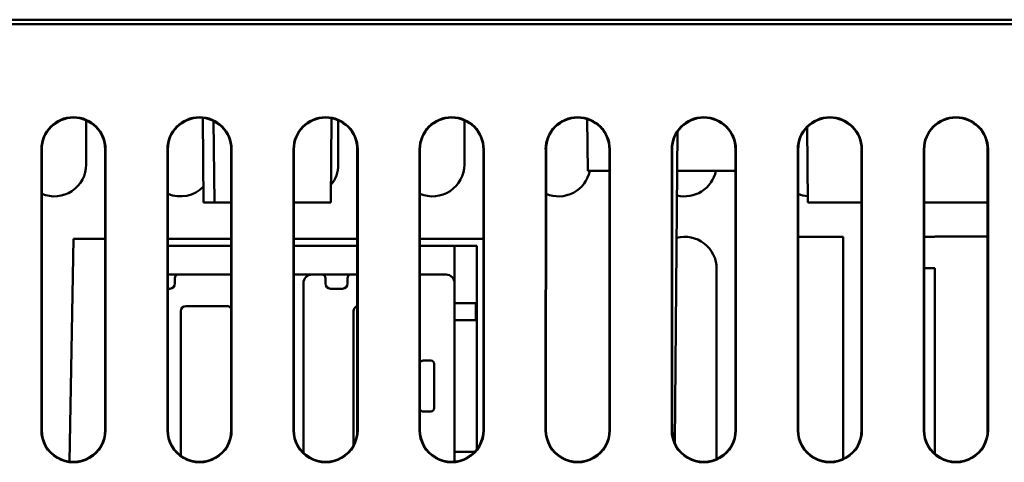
# Model space of a CAD drawing. Header units: inches. Extents: x 1.9 to 31.6, y 1 to 25.4.
# Tile 19 of 23: x 15.8 to 18.1, y 21 to 22. Entities that reach past the tile are written whole.
import ezdxf

# ---------------------------------------------------------------- set-up
doc = ezdxf.new("R2010")
doc.units = ezdxf.units.IN
doc.header["$MEASUREMENT"] = 0
doc.layers.add('Visible (ANSI)', color=7, linetype='Continuous', lineweight=50)

msp = doc.modelspace()

# ---------------------------------------------------------------- linework, layer by layer
at = {"layer": 'Visible (ANSI)'}
for p, q in [((13.8256, 21.979), (19.2069, 21.979)), ((19.1833, 21.969), (13.8492, 21.969)), ((15.9942, 21.7462), (15.9942, 21.644)), ((16.2661, 21.556), (16.2643, 21.752)), ((16.2911, 21.556), (16.2894, 21.7447)), ((16.5605, 21.556), (16.5622, 21.7511)), ((16.5782, 21.7462), (16.5782, 21.644)), ((16.8702, 21.7462), (16.8702, 21.644)), ((17.1559, 21.629), (17.1549, 21.749)), ((17.364, 21.7202), (17.3577, 20.9989)), ((17.6654, 21.556), (17.6638, 21.7299)), ((15.8904, 21.029), (15.8905, 21.679)), ((15.8913, 21.679), (15.8912, 21.029)), ((16.0382, 21.029), (16.0382, 21.679)), ((16.039, 21.679), (16.0391, 21.029)), ((16.1824, 21.029), (16.1825, 21.679)), ((16.1833, 21.679), (16.1832, 21.029)), ((16.3302, 21.029), (16.3302, 21.679)), ((16.331, 21.679), (16.3311, 21.029)), ((16.4744, 21.029), (16.4745, 21.679)), ((16.4753, 21.679), (16.4752, 21.029)), ((16.6222, 21.029), (16.6222, 21.679)), ((16.623, 21.679), (16.6231, 21.029)), ((16.7664, 21.029), (16.7665, 21.679)), ((16.7673, 21.679), (16.7672, 21.029)), ((16.9142, 21.029), (16.9142, 21.679)), ((16.915, 21.679), (16.9151, 21.029)), ((17.0584, 21.029), (17.0585, 21.679)), ((17.0593, 21.679), (17.0592, 21.029)), ((17.2062, 21.029), (17.2062, 21.679)), ((17.207, 21.679), (17.2071, 21.029)), ((17.3504, 21.029), (17.3505, 21.679)), ((17.3513, 21.679), (17.3512, 21.029)), ((17.4982, 21.029), (17.4982, 21.679)), ((17.499, 21.679), (17.4991, 21.029)), ((17.6424, 21.029), (17.6425, 21.679)), ((17.6433, 21.679), (17.6432, 21.029)), ((17.7902, 21.029), (17.7902, 21.679)), ((17.791, 21.679), (17.7911, 21.029)), ((17.9344, 21.029), (17.9345, 21.679)), ((17.9353, 21.679), (17.9352, 21.029)), ((18.0822, 21.029), (18.0822, 21.679)), ((18.083, 21.679), (18.0831, 21.029)), ((17.2062, 21.629), (17.1559, 21.629)), ((17.4982, 21.629), (17.3632, 21.629)), ((16.2911, 21.556), (16.2661, 21.556)), ((16.3302, 21.556), (16.2911, 21.556)), ((16.5605, 21.556), (16.4753, 21.556)), ((17.7902, 21.556), (17.6654, 21.556)), ((18.0822, 21.556), (17.9353, 21.556)), ((15.9554, 20.9561), (15.9644, 21.4721)), ((15.9644, 21.4721), (16.0382, 21.4721)), ((16.1833, 21.4721), (16.3302, 21.4721)), ((16.4753, 21.4721), (16.6222, 21.4721)), ((16.7673, 21.4721), (16.9142, 21.4721)), ((17.6433, 21.4768), (17.7472, 21.4768)), ((17.7472, 21.4768), (17.7473, 20.9621)), ((17.9353, 21.4768), (17.9597, 21.4768)), ((17.9597, 21.4768), (17.9597, 21.4769)), ((17.9597, 21.4769), (18.0822, 21.4769)), ((16.1833, 21.4559), (16.2621, 21.4559)), ((16.2621, 21.4559), (16.2758, 21.4559)), ((16.2758, 21.4559), (16.3302, 21.4559)), ((16.4753, 21.4559), (16.5309, 21.4559)), ((16.5309, 21.4559), (16.5445, 21.4559)), ((16.5445, 21.4559), (16.6222, 21.4559)), ((16.8476, 21.4559), (16.7673, 21.4559)), ((16.8476, 21.4559), (16.8992, 21.4559)), ((16.8476, 21.3693), (16.8476, 21.4559)), ((16.8992, 21.4559), (16.8992, 20.9844)), ((17.4543, 21.4026), (17.4543, 20.9616)), ((17.9597, 21.4038), (17.9353, 21.4038)), ((17.9597, 20.9742), (17.9597, 21.4038)), ((16.2075, 21.389), (16.1833, 21.389)), ((16.1996, 21.3811), (16.1996, 21.3681)), ((16.3302, 21.389), (16.2075, 21.389)), ((16.5169, 21.389), (16.4753, 21.389)), ((16.4972, 21.3693), (16.4972, 20.9765)), ((16.5405, 21.389), (16.5169, 21.389)), ((16.6075, 21.389), (16.5405, 21.389)), ((16.5484, 21.3681), (16.5484, 21.3811)), ((16.5996, 21.3811), (16.5996, 21.3681)), ((16.6222, 21.389), (16.6075, 21.389)), ((16.8279, 21.389), (16.7673, 21.389)), ((16.8476, 20.9558), (16.8476, 21.3693)), ((16.1878, 21.3563), (16.1833, 21.3563)), ((16.5878, 21.3563), (16.5602, 21.3563)), ((16.2134, 20.9696), (16.2134, 21.3043)), ((16.2252, 21.3162), (16.3197, 21.3162)), ((16.6134, 20.9939), (16.6134, 21.3043)), ((16.8476, 21.323), (16.8968, 21.323)), ((16.8968, 21.3204), (16.8968, 21.323)), ((16.8968, 21.3204), (16.8968, 21.3144)), ((16.8968, 21.3049), (16.8968, 21.3144)), ((16.8968, 21.3049), (16.8968, 21.3018)), ((16.8968, 21.2923), (16.8968, 21.3018)), ((16.8476, 21.2837), (16.8968, 21.2837)), ((16.8968, 21.2923), (16.8968, 21.2864)), ((16.8968, 21.2837), (16.8968, 21.2864)), ((16.7748, 21.1902), (16.7925, 21.1902)), ((16.8004, 21.1823), (16.8004, 21.0799)), ((16.7925, 21.0721), (16.7748, 21.0721)), ((16.8476, 20.9786), (16.8942, 20.9786))]:
    msp.add_line(p, q, dxfattribs=at)
for centre, radius, start, end in [((15.9647, 21.679), 0.0743, 0.0079, 179.9918), ((15.9647, 21.679), 0.0734, 0.0079, 179.9918), ((16.2567, 21.679), 0.0743, 0.0079, 179.9918), ((16.2567, 21.679), 0.0734, 0.0079, 179.9918), ((16.5487, 21.679), 0.0743, 0.0079, 179.9918), ((16.5487, 21.679), 0.0734, 0.0079, 179.9918), ((16.8407, 21.679), 0.0743, 0.0079, 179.9918), ((16.8407, 21.679), 0.0734, 0.0079, 179.9918), ((17.1327, 21.679), 0.0743, 0.0079, 179.9918), ((17.1327, 21.679), 0.0734, 0.0079, 179.9918), ((17.4247, 21.679), 0.0743, 0.0079, 179.9918), ((17.4247, 21.679), 0.0734, 0.0079, 179.9918), ((17.7167, 21.679), 0.0743, 0.0079, 179.9918), ((17.7167, 21.679), 0.0734, 0.0079, 179.9918), ((18.0087, 21.679), 0.0743, 0.0079, 179.9918), ((18.0087, 21.679), 0.0734, 0.0079, 179.9918), ((15.9203, 21.644), 0.0739, 246.9302, 0.0042), ((16.5043, 21.644), 0.0739, 319.9523, 0.0042), ((16.7963, 21.644), 0.0739, 246.9302, 0.0042), ((17.0883, 21.644), 0.0739, 246.9302, 348.3053), ((17.3803, 21.644), 0.0739, 256.2275, 348.3053), ((16.2123, 21.644), 0.0739, 246.9302, 316.2793), ((17.6723, 21.644), 0.0739, 246.9302, 264.5301), ((17.3803, 21.4026), 0.074, 0.0042, 104.451), ((16.2075, 21.3811), 0.00787, 90, 180), ((16.5169, 21.3693), 0.0197, 90, 180), ((16.5405, 21.3811), 0.00787, 0, 90), ((16.6075, 21.3811), 0.00787, 90, 180), ((16.8279, 21.3693), 0.0197, 0, 90), ((16.1878, 21.3681), 0.0118, 270, 0), ((16.5602, 21.3681), 0.0118, 180, 270), ((16.5878, 21.3681), 0.0118, 270, 0), ((16.2252, 21.3043), 0.0118, 90, 180), ((16.3197, 21.3043), 0.0118, 26.7118, 90), ((16.6252, 21.3043), 0.0118, 104.5244, 180), ((16.7748, 21.1823), 0.00787, 90, 162.7082), ((16.7925, 21.1823), 0.00787, 0, 90), ((16.7748, 21.0799), 0.00787, 196.913, 270), ((16.7925, 21.0799), 0.00787, 270, 0), ((15.9647, 21.029), 0.0744, 179.9918, 0.0079), ((15.9647, 21.029), 0.0735, 179.9918, 0.0079), ((16.2567, 21.029), 0.0744, 179.9918, 0.0079), ((16.2567, 21.029), 0.0735, 179.9918, 0.0079), ((16.5487, 21.029), 0.0744, 179.9918, 0.0079), ((16.5487, 21.029), 0.0735, 179.9918, 0.0079), ((16.8407, 21.029), 0.0744, 179.9918, 0.0079), ((16.8407, 21.029), 0.0735, 179.9918, 0.0079), ((17.1327, 21.029), 0.0744, 179.9918, 0.0079), ((17.1327, 21.029), 0.0735, 179.9918, 0.0079), ((17.4247, 21.029), 0.0744, 179.9918, 0.0079), ((17.4247, 21.029), 0.0735, 179.9918, 0.0079), ((17.7167, 21.029), 0.0744, 179.9918, 0.0079), ((17.7167, 21.029), 0.0735, 179.9918, 0.0079), ((18.0087, 21.029), 0.0744, 179.9918, 0.0079), ((18.0087, 21.029), 0.0735, 179.9918, 0.0079)]:
    msp.add_arc(centre, radius, start, end, dxfattribs=at)

doc.saveas('drawing.dxf')
